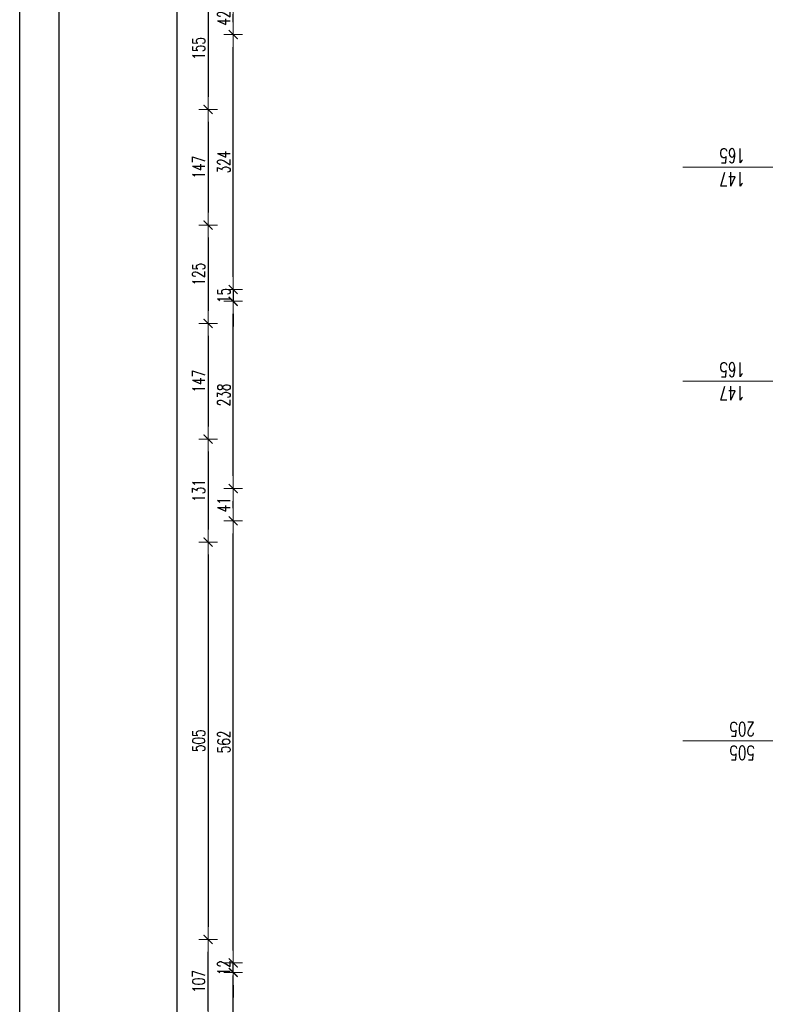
# Model space of a CAD drawing. Header units: millimetres. Extents: x -2948 to 78628, y 64669 to 215420.
# Tile 206 of 256: x 54494 to 55442, y 145277 to 146529. Entities that reach past the tile are written whole.
import ezdxf

# ---------------------------------------------------------------- set-up
doc = ezdxf.new("R2010")
doc.units = ezdxf.units.MM
for name, color, linetype, lineweight in [('1_OPIS_OKNA', 60, 'Continuous', 13), ('OPIS', 2, 'Continuous', 13), ('WYMIAR', 5, 'Continuous', 13)]:
    doc.layers.add(name, color=color, linetype=linetype, lineweight=lineweight)
doc.layers.add('FORMATKA', color=7, linetype='Continuous')
doc.styles.add('style2', font='romans.shx', dxfattribs={"width": 0.7})
doc.dimstyles.new('100', dxfattribs={"dimscale": 80, "dimtxt": 0.2, "dimasz": 0.2, "dimexe": 1.25, "dimexo": 0.625, "dimgap": 0.05, "dimtad": 1, "dimdec": 0, "dimdsep": 46, "dimlunit": 6, "dimtxsty": 'style2', "dimblk1": 'TICK', "dimblk2": 'TICK', "dimsah": 1, "dimcen": 0.2, "dimse1": 1, "dimse2": 1, "dimclrd": 256, "dimclrt": 2, "dimadec": 0, "dimazin": 0, "dimtfac": 1, "dimtdec": 0, "dimtix": 1, "dimtmove": 1, "dimatfit": 0, "dimldrblk": 'DOTSMALL', "dimfxl": 1, "dimtolj": 1, "dimtzin": 0, "dimarcsym": 0})

# ---------------------------------------------------------------- blocks, each defined once
blk = doc.blocks.new('TICK')
at = {"color": 5}
for p, q in [((-1, 0), (1, 0)), ((0, -0.75), (0, 0.75))]:
    blk.add_line(p, q, dxfattribs=at)
at = {"const_width": 0.1}
blk.add_lwpolyline([(-0.354, -0.354), (0.354, 0.354)], dxfattribs=at)
blk = doc.blocks.new('*D1669')
at = {"layer": 'Defpoints', "color": 0, "ltscale": 2, "transparency": 16777216}
for p in [(55420.5, 146569.7), (54733.5, 146414.7), (55420.5, 146414.7)]:
    blk.add_point(p, dxfattribs=at)
at = {"layer": 'WYMIAR', "lineweight": -2, "ltscale": 2, "transparency": 16777216}
blk.add_line((54733.5, 146553.7), (54733.5, 146430.7), dxfattribs=at)
at = {"layer": 'WYMIAR', "lineweight": -2, "ltscale": 2, "transparency": 16777216, "xscale": 16, "yscale": 16, "zscale": 16}
for p, rotation in [((54733.5, 146569.7), 90), ((54733.5, 146414.7), 270)]:
    blk.add_blockref('TICK', p, dxfattribs=dict(at, rotation=rotation))
at = {"layer": 'WYMIAR', "color": 2, "ltscale": 2, "transparency": 16777216, "insert": (54721.5, 146492.2), "char_height": 16, "attachment_point": 5, "rotation": 90, "style": 'style2'}
blk.add_mtext('\\A1;155', dxfattribs=at)
blk = doc.blocks.new('_DotSmall')
at = {"layer": 'OPIS', "color": 0, "const_width": 0.5}
blk.add_lwpolyline([(-0.0625, 0, 1), (0.0625, 0, 1)], format="xyb", close=True, dxfattribs=at)
blk = doc.blocks.new('*D1670')
at = {"layer": 'Defpoints', "color": 0, "ltscale": 2, "transparency": 16777216}
for p in [(55420.5, 146414.7), (54733.5, 146267.7), (55420.5, 146267.7)]:
    blk.add_point(p, dxfattribs=at)
at = {"layer": 'WYMIAR', "lineweight": -2, "ltscale": 2, "transparency": 16777216}
blk.add_line((54733.5, 146398.7), (54733.5, 146283.7), dxfattribs=at)
at = {"layer": 'WYMIAR', "lineweight": -2, "ltscale": 2, "transparency": 16777216, "xscale": 16, "yscale": 16, "zscale": 16}
for p, rotation in [((54733.5, 146414.7), 90), ((54733.5, 146267.7), 270)]:
    blk.add_blockref('TICK', p, dxfattribs=dict(at, rotation=rotation))
at = {"layer": 'WYMIAR', "color": 2, "ltscale": 2, "transparency": 16777216, "insert": (54721.5, 146341.2), "char_height": 16, "attachment_point": 5, "rotation": 90, "style": 'style2'}
blk.add_mtext('\\A1;147', dxfattribs=at)
blk = doc.blocks.new('*D1671')
at = {"layer": 'Defpoints', "color": 0, "ltscale": 2, "transparency": 16777216}
for p in [(55420.5, 146267.7), (54733.5, 146142.7), (55417.5, 146142.7)]:
    blk.add_point(p, dxfattribs=at)
at = {"layer": 'WYMIAR', "lineweight": -2, "ltscale": 2, "transparency": 16777216}
blk.add_line((54733.5, 146251.7), (54733.5, 146158.7), dxfattribs=at)
at = {"layer": 'WYMIAR', "lineweight": -2, "ltscale": 2, "transparency": 16777216, "xscale": 16, "yscale": 16, "zscale": 16}
for p, rotation in [((54733.5, 146267.7), 90), ((54733.5, 146142.7), 270)]:
    blk.add_blockref('TICK', p, dxfattribs=dict(at, rotation=rotation))
at = {"layer": 'WYMIAR', "color": 2, "ltscale": 2, "transparency": 16777216, "insert": (54721.5, 146205.2), "char_height": 16, "attachment_point": 5, "rotation": 90, "style": 'style2'}
blk.add_mtext('\\A1;125', dxfattribs=at)
blk = doc.blocks.new('*D1672')
at = {"layer": 'Defpoints', "color": 0, "ltscale": 2, "transparency": 16777216}
for p in [(55417.5, 146142.7), (54733.5, 145995.7), (55413.2, 145995.7)]:
    blk.add_point(p, dxfattribs=at)
at = {"layer": 'WYMIAR', "lineweight": -2, "ltscale": 2, "transparency": 16777216}
blk.add_line((54733.5, 146126.7), (54733.5, 146011.7), dxfattribs=at)
at = {"layer": 'WYMIAR', "lineweight": -2, "ltscale": 2, "transparency": 16777216, "xscale": 16, "yscale": 16, "zscale": 16}
for p, rotation in [((54733.5, 146142.7), 90), ((54733.5, 145995.7), 270)]:
    blk.add_blockref('TICK', p, dxfattribs=dict(at, rotation=rotation))
at = {"layer": 'WYMIAR', "color": 2, "ltscale": 2, "transparency": 16777216, "insert": (54721.5, 146069.2), "char_height": 16, "attachment_point": 5, "rotation": 90, "style": 'style2'}
blk.add_mtext('\\A1;147', dxfattribs=at)
blk = doc.blocks.new('*D1673')
at = {"layer": 'Defpoints', "color": 0, "ltscale": 2, "transparency": 16777216}
for p in [(55413.2, 145995.7), (54733.5, 145864.7), (55393.1, 145864.7)]:
    blk.add_point(p, dxfattribs=at)
at = {"layer": 'WYMIAR', "lineweight": -2, "ltscale": 2, "transparency": 16777216}
blk.add_line((54733.5, 145979.7), (54733.5, 145880.7), dxfattribs=at)
at = {"layer": 'WYMIAR', "lineweight": -2, "ltscale": 2, "transparency": 16777216, "xscale": 16, "yscale": 16, "zscale": 16}
for p, rotation in [((54733.5, 145995.7), 90), ((54733.5, 145864.7), 270)]:
    blk.add_blockref('TICK', p, dxfattribs=dict(at, rotation=rotation))
at = {"layer": 'WYMIAR', "color": 2, "ltscale": 2, "transparency": 16777216, "insert": (54721.5, 145930.2), "char_height": 16, "attachment_point": 5, "rotation": 90, "style": 'style2'}
blk.add_mtext('\\A1;131', dxfattribs=at)
blk = doc.blocks.new('*D1674')
at = {"layer": 'Defpoints', "color": 0, "ltscale": 2, "transparency": 16777216}
for p in [(55393.1, 145864.7), (54733.5, 145359.7), (55393.1, 145359.7)]:
    blk.add_point(p, dxfattribs=at)
at = {"layer": 'WYMIAR', "lineweight": -2, "ltscale": 2, "transparency": 16777216}
blk.add_line((54733.5, 145848.7), (54733.5, 145375.7), dxfattribs=at)
at = {"layer": 'WYMIAR', "lineweight": -2, "ltscale": 2, "transparency": 16777216, "xscale": 16, "yscale": 16, "zscale": 16}
for p, rotation in [((54733.5, 145864.7), 90), ((54733.5, 145359.7), 270)]:
    blk.add_blockref('TICK', p, dxfattribs=dict(at, rotation=rotation))
at = {"layer": 'WYMIAR', "color": 2, "ltscale": 2, "transparency": 16777216, "insert": (54721.5, 145612.2), "char_height": 16, "attachment_point": 5, "rotation": 90, "style": 'style2'}
blk.add_mtext('\\A1;505', dxfattribs=at)
blk = doc.blocks.new('*D1613')
at = {"layer": 'Defpoints', "color": 0, "ltscale": 2, "transparency": 16777216}
for p in [(55393.1, 145864.7), (54733.5, 145359.7), (55393.1, 145359.7)]:
    blk.add_point(p, dxfattribs=at)
at = {"layer": 'WYMIAR', "lineweight": -2, "ltscale": 2, "transparency": 16777216}
blk.add_line((54733.5, 145848.7), (54733.5, 145375.7), dxfattribs=at)
at = {"layer": 'WYMIAR', "lineweight": -2, "ltscale": 2, "transparency": 16777216, "xscale": 16, "yscale": 16, "zscale": 16}
for p, rotation in [((54733.5, 145864.7), 90), ((54733.5, 145359.7), 270)]:
    blk.add_blockref('TICK', p, dxfattribs=dict(at, rotation=rotation))
at = {"layer": 'WYMIAR', "color": 2, "ltscale": 2, "transparency": 16777216, "insert": (54721.5, 145612.2), "char_height": 16, "attachment_point": 5, "rotation": 90, "style": 'style2'}
blk.add_mtext('\\A1;505', dxfattribs=at)
blk = doc.blocks.new('*D1623')
at = {"layer": 'Defpoints', "color": 0, "ltscale": 2, "transparency": 16777216}
for p in [(54733.5, 145359.7), (55387.5, 145359.7), (55387.5, 145252.7)]:
    blk.add_point(p, dxfattribs=at)
at = {"layer": 'WYMIAR', "lineweight": -2, "ltscale": 2, "transparency": 16777216}
blk.add_line((54733.5, 145268.7), (54733.5, 145343.7), dxfattribs=at)
at = {"layer": 'WYMIAR', "lineweight": -2, "ltscale": 2, "transparency": 16777216, "xscale": 16, "yscale": 16, "zscale": 16}
for p, rotation in [((54733.5, 145359.7), 90), ((54733.5, 145252.7), 270)]:
    blk.add_blockref('TICK', p, dxfattribs=dict(at, rotation=rotation))
at = {"layer": 'WYMIAR', "color": 2, "ltscale": 2, "transparency": 16777216, "insert": (54721.5, 145306.2), "char_height": 16, "attachment_point": 5, "rotation": 90, "style": 'style2'}
blk.add_mtext('\\A1;107', dxfattribs=at)
blk = doc.blocks.new('*D1694')
at = {"layer": 'Defpoints', "color": 0, "ltscale": 2, "transparency": 16777216}
for p in [(54694.3, 147141.7), (55436.3, 147141.7), (55436.3, 137474.7)]:
    blk.add_point(p, dxfattribs=at)
at = {"layer": 'WYMIAR', "lineweight": -2, "ltscale": 2, "transparency": 16777216}
blk.add_line((54694.3, 137490.7), (54694.3, 147125.7), dxfattribs=at)
at = {"layer": 'WYMIAR', "lineweight": -2, "ltscale": 2, "transparency": 16777216, "xscale": 16, "yscale": 16, "zscale": 16}
for p, rotation in [((54694.3, 147141.7), 90.00020786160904), ((54694.3, 137474.7), 270.0002078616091)]:
    blk.add_blockref('TICK', p, dxfattribs=dict(at, rotation=rotation))
at = {"layer": 'WYMIAR', "color": 2, "ltscale": 2, "transparency": 16777216, "insert": (54681.8, 142308.2), "char_height": 16, "attachment_point": 5, "rotation": 90.0002, "style": 'style2'}
blk.add_mtext('\\A1;9\xa0667', dxfattribs=at)
blk = doc.blocks.new('*D1716')
at = {"layer": 'Defpoints', "color": 0, "ltscale": 2, "transparency": 16777216}
for p in [(54765.4, 145329.7), (55502.2, 145329.7), (55502.3, 144720.7)]:
    blk.add_point(p, dxfattribs=at)
at = {"layer": 'WYMIAR', "lineweight": -2, "ltscale": 2, "transparency": 16777216}
blk.add_line((54765.4, 144736.7), (54765.4, 145313.7), dxfattribs=at)
at = {"layer": 'WYMIAR', "lineweight": -2, "ltscale": 2, "transparency": 16777216, "xscale": 16, "yscale": 16, "zscale": 16}
for p, rotation in [((54765.4, 145329.7), 90), ((54765.4, 144720.7), 270)]:
    blk.add_blockref('TICK', p, dxfattribs=dict(at, rotation=rotation))
at = {"layer": 'WYMIAR', "color": 2, "ltscale": 2, "transparency": 16777216, "insert": (54753.4, 145025.2), "char_height": 16, "attachment_point": 5, "rotation": 90, "style": 'style2'}
blk.add_mtext('\\A1;609', dxfattribs=at)
blk = doc.blocks.new('*D1717')
at = {"layer": 'Defpoints', "color": 0, "ltscale": 2, "transparency": 16777216}
for p in [(54765.4, 145329.7), (55502.3, 145329.7), (55502.3, 145317.7)]:
    blk.add_point(p, dxfattribs=at)
at = {"layer": 'WYMIAR', "lineweight": -2, "ltscale": 2, "transparency": 16777216}
for p, q in [((54765.4, 145345.7), (54765.4, 145361.7)), ((54765.4, 145317.7), (54765.4, 145329.7)), ((54765.4, 145301.7), (54765.4, 145285.7))]:
    blk.add_line(p, q, dxfattribs=at)
at = {"layer": 'WYMIAR', "lineweight": -2, "ltscale": 2, "transparency": 16777216, "xscale": 16, "yscale": 16, "zscale": 16}
for p, rotation in [((54765.4, 145329.7), 270), ((54765.4, 145317.7), 90)]:
    blk.add_blockref('TICK', p, dxfattribs=dict(at, rotation=rotation))
at = {"layer": 'WYMIAR', "color": 2, "ltscale": 2, "transparency": 16777216, "insert": (54753.4, 145323.7), "char_height": 16, "attachment_point": 5, "rotation": 90, "style": 'style2'}
blk.add_mtext('\\A1;12', dxfattribs=at)
blk = doc.blocks.new('*D1718')
at = {"layer": 'Defpoints', "color": 0, "ltscale": 2, "transparency": 16777216}
for p in [(54765.4, 145891.7), (55497.8, 145891.7), (55493.3, 145329.7)]:
    blk.add_point(p, dxfattribs=at)
at = {"layer": 'WYMIAR', "lineweight": -2, "ltscale": 2, "transparency": 16777216}
blk.add_line((54765.4, 145345.7), (54765.4, 145875.7), dxfattribs=at)
at = {"layer": 'WYMIAR', "lineweight": -2, "ltscale": 2, "transparency": 16777216, "xscale": 16, "yscale": 16, "zscale": 16}
for p, rotation in [((54765.4, 145891.7), 90), ((54765.4, 145329.7), 270)]:
    blk.add_blockref('TICK', p, dxfattribs=dict(at, rotation=rotation))
at = {"layer": 'WYMIAR', "color": 2, "ltscale": 2, "transparency": 16777216, "insert": (54753.4, 145610.7), "char_height": 16, "attachment_point": 5, "rotation": 90, "style": 'style2'}
blk.add_mtext('\\A1;562', dxfattribs=at)
blk = doc.blocks.new('*D1719')
at = {"layer": 'Defpoints', "color": 0, "ltscale": 2, "transparency": 16777216}
for p in [(54765.4, 145932.7), (55503.7, 145932.7), (55503.7, 145891.7)]:
    blk.add_point(p, dxfattribs=at)
at = {"layer": 'WYMIAR', "lineweight": -2, "ltscale": 2, "transparency": 16777216}
blk.add_line((54765.4, 145907.7), (54765.4, 145916.7), dxfattribs=at)
at = {"layer": 'WYMIAR', "lineweight": -2, "ltscale": 2, "transparency": 16777216, "xscale": 16, "yscale": 16, "zscale": 16}
for p, rotation in [((54765.4, 145932.7), 90), ((54765.4, 145891.7), 270)]:
    blk.add_blockref('TICK', p, dxfattribs=dict(at, rotation=rotation))
at = {"layer": 'WYMIAR', "color": 2, "ltscale": 2, "transparency": 16777216, "insert": (54753.4, 145912.2), "char_height": 16, "attachment_point": 5, "rotation": 90, "style": 'style2'}
blk.add_mtext('\\A1;41', dxfattribs=at)
blk = doc.blocks.new('*D1720')
at = {"layer": 'Defpoints', "color": 0, "ltscale": 2, "transparency": 16777216}
for p in [(54765.4, 146170.7), (55502.3, 146170.7), (55502.3, 145932.7)]:
    blk.add_point(p, dxfattribs=at)
at = {"layer": 'WYMIAR', "lineweight": -2, "ltscale": 2, "transparency": 16777216}
blk.add_line((54765.4, 145948.7), (54765.4, 146154.7), dxfattribs=at)
at = {"layer": 'WYMIAR', "lineweight": -2, "ltscale": 2, "transparency": 16777216, "xscale": 16, "yscale": 16, "zscale": 16}
for p, rotation in [((54765.4, 146170.7), 90), ((54765.4, 145932.7), 270)]:
    blk.add_blockref('TICK', p, dxfattribs=dict(at, rotation=rotation))
at = {"layer": 'WYMIAR', "color": 2, "ltscale": 2, "transparency": 16777216, "insert": (54753.4, 146051.7), "char_height": 16, "attachment_point": 5, "rotation": 90, "style": 'style2'}
blk.add_mtext('\\A1;238', dxfattribs=at)
blk = doc.blocks.new('*D1721')
at = {"layer": 'Defpoints', "color": 0, "ltscale": 2, "transparency": 16777216}
for p in [(55503.7, 146185.7), (54765.4, 146170.7), (55503.7, 146170.7)]:
    blk.add_point(p, dxfattribs=at)
at = {"layer": 'WYMIAR', "lineweight": -2, "ltscale": 2, "transparency": 16777216}
for p, q in [((54765.4, 146201.7), (54765.4, 146217.7)), ((54765.4, 146185.7), (54765.4, 146170.7)), ((54765.4, 146154.7), (54765.4, 146138.7))]:
    blk.add_line(p, q, dxfattribs=at)
at = {"layer": 'WYMIAR', "lineweight": -2, "ltscale": 2, "transparency": 16777216, "xscale": 16, "yscale": 16, "zscale": 16}
for p, rotation in [((54765.4, 146185.7), 270), ((54765.4, 146170.7), 90)]:
    blk.add_blockref('TICK', p, dxfattribs=dict(at, rotation=rotation))
at = {"layer": 'WYMIAR', "color": 2, "ltscale": 2, "transparency": 16777216, "insert": (54753.4, 146178.2), "char_height": 16, "attachment_point": 5, "rotation": 90, "style": 'style2'}
blk.add_mtext('\\A1;15', dxfattribs=at)
blk = doc.blocks.new('*D1722')
at = {"layer": 'Defpoints', "color": 0, "ltscale": 2, "transparency": 16777216}
for p in [(54765.4, 146509.7), (55503.7, 146509.7), (55503.7, 146185.7)]:
    blk.add_point(p, dxfattribs=at)
at = {"layer": 'WYMIAR', "lineweight": -2, "ltscale": 2, "transparency": 16777216}
blk.add_line((54765.4, 146201.7), (54765.4, 146493.7), dxfattribs=at)
at = {"layer": 'WYMIAR', "lineweight": -2, "ltscale": 2, "transparency": 16777216, "xscale": 16, "yscale": 16, "zscale": 16}
for p, rotation in [((54765.4, 146509.7), 90), ((54765.4, 146185.7), 270)]:
    blk.add_blockref('TICK', p, dxfattribs=dict(at, rotation=rotation))
at = {"layer": 'WYMIAR', "color": 2, "ltscale": 2, "transparency": 16777216, "insert": (54753.4, 146347.7), "char_height": 16, "attachment_point": 5, "rotation": 90, "style": 'style2'}
blk.add_mtext('\\A1;324', dxfattribs=at)
blk = doc.blocks.new('*D1723')
at = {"layer": 'Defpoints', "color": 0, "ltscale": 2, "transparency": 16777216}
for p in [(54765.4, 146551.7), (55503.7, 146551.7), (55503.7, 146509.7)]:
    blk.add_point(p, dxfattribs=at)
at = {"layer": 'WYMIAR', "lineweight": -2, "ltscale": 2, "transparency": 16777216}
blk.add_line((54765.4, 146525.7), (54765.4, 146535.7), dxfattribs=at)
at = {"layer": 'WYMIAR', "lineweight": -2, "ltscale": 2, "transparency": 16777216, "xscale": 16, "yscale": 16, "zscale": 16}
for p, rotation in [((54765.4, 146551.7), 90), ((54765.4, 146509.7), 270)]:
    blk.add_blockref('TICK', p, dxfattribs=dict(at, rotation=rotation))
at = {"layer": 'WYMIAR', "color": 2, "ltscale": 2, "transparency": 16777216, "insert": (54753.4, 146530.7), "char_height": 16, "attachment_point": 5, "rotation": 90, "style": 'style2'}
blk.add_mtext('\\A1;42', dxfattribs=at)

msp = doc.modelspace()

# ---------------------------------------------------------------- linework, layer by layer
at = {"layer": '1_OPIS_OKNA'}
for p, q in [((55472.3, 146341.2), (55336.7, 146341.2)), ((55472.3, 146069.2), (55336.7, 146069.2)), ((55472.3, 145612.2), (55336.7, 145612.2))]:
    msp.add_line(p, q, dxfattribs=at)
at = {"layer": 'FORMATKA', "ltscale": 2}
for points in [[(57464, 149583.3), (57464, 137083.3), (54494, 137083.3), (54494, 149583.3)], [(54544, 137133.3), (54544, 149528.4), (57414, 149528.4), (57414, 137133.3)]]:
    msp.add_lwpolyline(points, close=True, dxfattribs=at)

# ---------------------------------------------------------------- texts
at = {"layer": '1_OPIS_OKNA', "ltscale": 0.2, "char_height": 18, "width": 280.137, "attachment_point": 1, "rotation": 179.9915, "style": 'style2'}
for s, insert in [('147\\P165', (55415.8, 146316.9)), ('147\\P165', (55415.8, 146044.9)), ('505\\P205', (55428.5, 145587.9))]:
    msp.add_mtext(s, dxfattribs=dict(at, insert=insert))

# ---------------------------------------------------------------- dimensions: what is measured, and where the dimension line sits
at = {"layer": 'WYMIAR', "ltscale": 2}
dim = msp.add_linear_dim(base=(54694.3, 147141.7), p1=(55436.3, 137474.7), p2=(55436.3, 147141.7), angle=90.0002, dimstyle='100', dxfattribs=at)
dim.commit()
dim.dimension.update_dxf_attribs({"geometry": '*D1694', "text_midpoint": (54693.8, 142308.2), "dimtype": 161})
for base, p1, p2, picture, middle in [((54733.5, 146414.7), (55420.5, 146569.7), (55420.5, 146414.7), '*D1669', (54721.5, 146492.2)), ((54765.4, 146551.7), (55503.7, 146509.7), (55503.7, 146551.7), '*D1723', (54753.4, 146530.7)), ((54765.4, 146509.7), (55503.7, 146185.7), (55503.7, 146509.7), '*D1722', (54753.4, 146347.7)), ((54733.5, 146267.7), (55420.5, 146414.7), (55420.5, 146267.7), '*D1670', (54721.5, 146341.2)), ((54733.5, 146142.7), (55420.5, 146267.7), (55417.5, 146142.7), '*D1671', (54721.5, 146205.2)), ((54765.4, 146170.7), (55503.7, 146185.7), (55503.7, 146170.7), '*D1721', (54753.4, 146178.2)), ((54765.4, 146170.7), (55502.3, 145932.7), (55502.3, 146170.7), '*D1720', (54753.4, 146051.7)), ((54733.5, 145995.7), (55417.5, 146142.7), (55413.2, 145995.7), '*D1672', (54721.5, 146069.2)), ((54733.5, 145864.7), (55413.2, 145995.7), (55393.1, 145864.7), '*D1673', (54721.5, 145930.2)), ((54765.4, 145932.7), (55503.7, 145891.7), (55503.7, 145932.7), '*D1719', (54753.4, 145912.2)), ((54765.4, 145891.7), (55493.3, 145329.7), (55497.8, 145891.7), '*D1718', (54753.4, 145610.7)), ((54733.5, 145359.7), (55393.1, 145864.7), (55393.1, 145359.7), '*D1674', (54721.5, 145612.2)), ((54733.5, 145359.7), (55393.1, 145864.7), (55393.1, 145359.7), '*D1613', (54721.5, 145612.2)), ((54765.4, 145329.7), (55502.3, 145317.7), (55502.3, 145329.7), '*D1717', (54753.4, 145323.7)), ((54765.4, 145329.7), (55502.3, 144720.7), (55502.2, 145329.7), '*D1716', (54753.4, 145025.2))]:
    dim = msp.add_linear_dim(base=base, p1=p1, p2=p2, angle=90, dimstyle='100', dxfattribs=at)
    dim.commit()
    dim.dimension.update_dxf_attribs({"geometry": picture, "text_midpoint": middle})
dim = msp.add_aligned_dim(p1=(55387.5, 145252.7), p2=(55387.5, 145359.7), distance=654, dimstyle='100', dxfattribs=at)
dim.commit()
dim.dimension.update_dxf_attribs({"geometry": '*D1623', "text_midpoint": (54721.5, 145306.2)})

doc.saveas('drawing.dxf')
